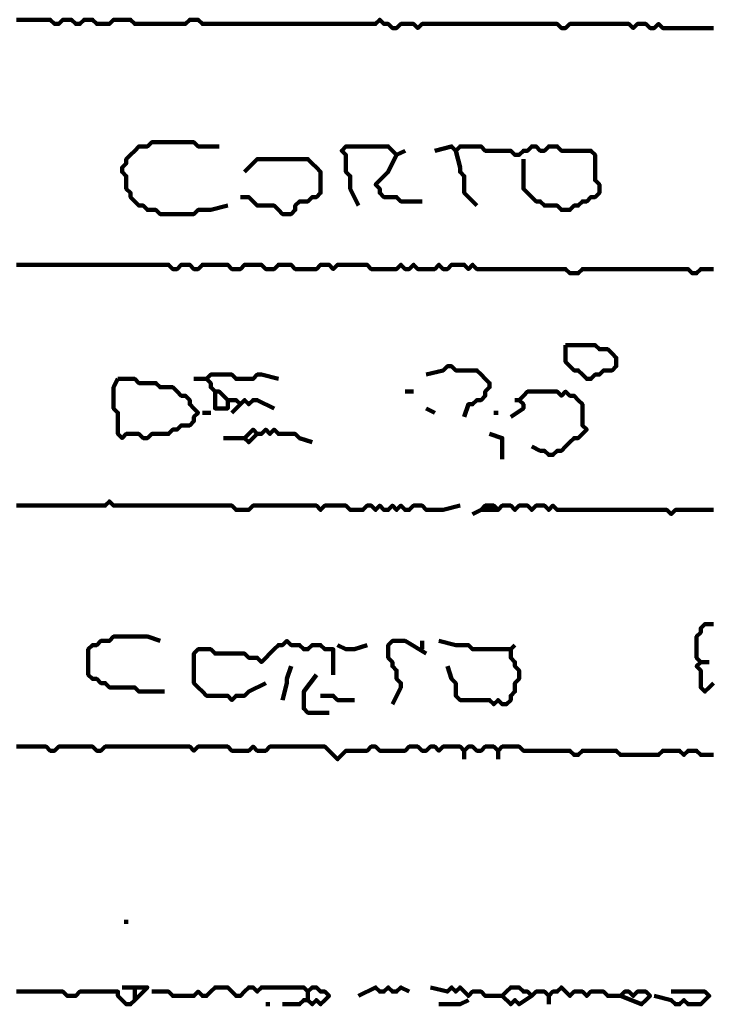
# Model space of a CAD drawing. Header units: metres. Extents: x 1959 to 4131, y 3282 to 4313.
# Tile 139 of 256: x 2379.64 to 2381.15, y 4294.63 to 4296.78. Entities that reach past the tile are written whole.
import ezdxf

# ---------------------------------------------------------------- set-up
doc = ezdxf.new("R2010")
doc.units = ezdxf.units.M
doc.layers.add('P', color=250, linetype='Continuous', lineweight=100)

msp = doc.modelspace()

# ---------------------------------------------------------------- linework, layer by layer
at = {"layer": 'P', "color": 0, "linetype": 'Continuous'}
for points in [[(2379.6323, 4296.7809), (2379.6416, 4296.7809), (2379.6508, 4296.7809), (2379.66, 4296.7809), (2379.6692, 4296.7809), (2379.6785, 4296.7809), (2379.6877, 4296.7809), (2379.6969, 4296.7809), (2379.7062, 4296.7809), (2379.7154, 4296.7717), (2379.7246, 4296.7717), (2379.7339, 4296.7809), (2379.7431, 4296.7809), (2379.7523, 4296.7809), (2379.7616, 4296.7717), (2379.7708, 4296.7717), (2379.78, 4296.7809), (2379.7892, 4296.7809), (2379.7985, 4296.7809), (2379.8077, 4296.7717), (2379.8169, 4296.7717), (2379.8262, 4296.7717), (2379.8354, 4296.7717), (2379.8446, 4296.7809), (2379.8539, 4296.7809), (2379.8631, 4296.7809), (2379.8723, 4296.7809), (2379.8816, 4296.7809), (2379.8908, 4296.7717), (2379.9, 4296.7717), (2379.9092, 4296.7717), (2379.9185, 4296.7717), (2379.9277, 4296.7717), (2379.9369, 4296.7717), (2379.9462, 4296.7717), (2379.9554, 4296.7717), (2379.9646, 4296.7717), (2379.9739, 4296.7717), (2379.9831, 4296.7717), (2379.9923, 4296.7717), (2380.0016, 4296.7717), (2380.0108, 4296.7809), (2380.02, 4296.7809), (2380.0292, 4296.7809), (2380.0385, 4296.7717), (2380.0477, 4296.7717), (2380.0569, 4296.7717), (2380.0662, 4296.7717), (2380.0754, 4296.7717), (2380.0846, 4296.7717), (2380.0939, 4296.7717), (2380.1031, 4296.7717), (2380.1123, 4296.7717), (2380.1216, 4296.7717), (2380.1308, 4296.7717), (2380.14, 4296.7717), (2380.1492, 4296.7717), (2380.1585, 4296.7717), (2380.1677, 4296.7717), (2380.1769, 4296.7717), (2380.1862, 4296.7717), (2380.1954, 4296.7717), (2380.2046, 4296.7717), (2380.2139, 4296.7717), (2380.2231, 4296.7717), (2380.2323, 4296.7717), (2380.2416, 4296.7717), (2380.2508, 4296.7717), (2380.26, 4296.7717), (2380.2692, 4296.7717), (2380.2785, 4296.7717), (2380.2877, 4296.7717), (2380.2969, 4296.7717), (2380.3062, 4296.7717), (2380.3154, 4296.7717), (2380.3246, 4296.7717), (2380.3339, 4296.7717), (2380.3431, 4296.7717), (2380.3523, 4296.7717), (2380.3616, 4296.7717), (2380.3708, 4296.7717), (2380.38, 4296.7717), (2380.3892, 4296.7717), (2380.3985, 4296.7717), (2380.4077, 4296.7717), (2380.4169, 4296.7717), (2380.4262, 4296.7809), (2380.4354, 4296.7717), (2380.4446, 4296.7717), (2380.4539, 4296.7625), (2380.4631, 4296.7625), (2380.4723, 4296.7717), (2380.4816, 4296.7717), (2380.4908, 4296.7717), (2380.5, 4296.7717), (2380.5092, 4296.7625), (2380.5185, 4296.7717), (2380.5277, 4296.7717), (2380.5369, 4296.7717), (2380.5462, 4296.7717), (2380.5554, 4296.7717), (2380.5646, 4296.7717), (2380.5739, 4296.7717), (2380.5831, 4296.7717), (2380.5923, 4296.7717), (2380.6016, 4296.7717), (2380.6108, 4296.7717), (2380.62, 4296.7717), (2380.6292, 4296.7717), (2380.6385, 4296.7717), (2380.6477, 4296.7717), (2380.6569, 4296.7717), (2380.6662, 4296.7717), (2380.6754, 4296.7717), (2380.6846, 4296.7717), (2380.6939, 4296.7717), (2380.7031, 4296.7717), (2380.7123, 4296.7717), (2380.7216, 4296.7717), (2380.7308, 4296.7717), (2380.74, 4296.7717), (2380.7492, 4296.7717), (2380.7585, 4296.7717), (2380.7677, 4296.7717), (2380.7769, 4296.7717), (2380.7862, 4296.7717), (2380.7954, 4296.7717), (2380.8046, 4296.7717), (2380.8139, 4296.7717), (2380.8231, 4296.7625), (2380.8323, 4296.7625), (2380.8416, 4296.7717), (2380.8508, 4296.7717), (2380.86, 4296.7717), (2380.8692, 4296.7717), (2380.8785, 4296.7717), (2380.8877, 4296.7717), (2380.8969, 4296.7717), (2380.9062, 4296.7717), (2380.9154, 4296.7717), (2380.9246, 4296.7717), (2380.9339, 4296.7717), (2380.9431, 4296.7717), (2380.9523, 4296.7717), (2380.9616, 4296.7717), (2380.9708, 4296.7717), (2380.98, 4296.7625), (2380.9892, 4296.7717), (2380.9985, 4296.7717), (2381.0077, 4296.7717), (2381.0169, 4296.7625), (2381.0262, 4296.7625), (2381.0354, 4296.7717), (2381.0446, 4296.7625), (2381.0539, 4296.7625), (2381.0631, 4296.7625), (2381.0723, 4296.7625), (2381.0816, 4296.7625), (2381.0908, 4296.7625), (2381.1, 4296.7625), (2381.1092, 4296.7625), (2381.1185, 4296.7625), (2381.1277, 4296.7625), (2381.1369, 4296.7625), (2381.1462, 4296.7625), (2381.1554, 4296.7625)], [(2380.0939, 4296.3748), (2380.0569, 4296.3656), (2380.0477, 4296.3656), (2380.0385, 4296.3656), (2380.0292, 4296.3656), (2380.02, 4296.3563), (2380.0108, 4296.3563), (2380.0016, 4296.3563), (2379.9923, 4296.3563), (2379.9831, 4296.3563), (2379.9739, 4296.3563), (2379.9646, 4296.3563), (2379.9554, 4296.3563), (2379.9462, 4296.3563), (2379.9369, 4296.3656), (2379.9277, 4296.3656), (2379.9185, 4296.3656), (2379.9092, 4296.3748), (2379.9, 4296.3748), (2379.8908, 4296.384), (2379.8816, 4296.3933), (2379.8816, 4296.4025), (2379.8723, 4296.4117), (2379.8723, 4296.4209), (2379.8723, 4296.4302), (2379.8723, 4296.4394), (2379.8631, 4296.4486), (2379.8631, 4296.4579), (2379.8723, 4296.4671), (2379.8723, 4296.4763), (2379.8816, 4296.4856), (2379.8908, 4296.4948), (2379.9, 4296.504), (2379.9092, 4296.504), (2379.9185, 4296.504), (2379.9277, 4296.5133), (2379.9369, 4296.5133), (2379.9462, 4296.5133), (2379.9554, 4296.5133), (2379.9646, 4296.5133), (2379.9739, 4296.5133), (2379.9831, 4296.5133), (2379.9923, 4296.5133), (2380.0016, 4296.5133), (2380.0108, 4296.5133), (2380.02, 4296.5133), (2380.0292, 4296.504), (2380.0385, 4296.504), (2380.0754, 4296.504)], [(2380.38, 4296.3748), (2380.3616, 4296.4117), (2380.3616, 4296.4209), (2380.3616, 4296.4302), (2380.3616, 4296.4394), (2380.3523, 4296.4486), (2380.3523, 4296.4579), (2380.3523, 4296.4671), (2380.3523, 4296.4763), (2380.3523, 4296.4856), (2380.3431, 4296.4948), (2380.3523, 4296.504), (2380.3616, 4296.504), (2380.3708, 4296.504), (2380.38, 4296.504), (2380.3892, 4296.504), (2380.3985, 4296.504), (2380.4077, 4296.504), (2380.4169, 4296.504), (2380.4262, 4296.504), (2380.4354, 4296.504), (2380.4446, 4296.504), (2380.4539, 4296.4948), (2380.4631, 4296.4856), (2380.4816, 4296.4948)], [(2380.4631, 4296.4856), (2380.4446, 4296.4486), (2380.4354, 4296.4394), (2380.4262, 4296.4302), (2380.4169, 4296.4209), (2380.4262, 4296.4117), (2380.4262, 4296.4025), (2380.4354, 4296.3933), (2380.4446, 4296.3933), (2380.4539, 4296.3933), (2380.4631, 4296.3933), (2380.4723, 4296.384), (2380.5185, 4296.384)], [(2380.5462, 4296.4948), (2380.5831, 4296.504), (2380.5923, 4296.4948), (2380.6016, 4296.504), (2380.6108, 4296.504), (2380.62, 4296.504), (2380.6292, 4296.504), (2380.6385, 4296.504), (2380.6477, 4296.504), (2380.6569, 4296.4948), (2380.6662, 4296.4948), (2380.6754, 4296.4948), (2380.6846, 4296.4948), (2380.6939, 4296.4948), (2380.7031, 4296.4948), (2380.7123, 4296.4948), (2380.7216, 4296.4856), (2380.7308, 4296.4856), (2380.74, 4296.4948), (2380.7492, 4296.4948), (2380.7585, 4296.504), (2380.7677, 4296.504), (2380.7769, 4296.4948), (2380.7862, 4296.4948), (2380.7954, 4296.504), (2380.8046, 4296.504), (2380.8139, 4296.504), (2380.8231, 4296.4948), (2380.8323, 4296.4948), (2380.8416, 4296.4948), (2380.8508, 4296.4948), (2380.86, 4296.4948), (2380.8692, 4296.4948), (2380.8785, 4296.4948), (2380.8877, 4296.4948), (2380.8969, 4296.4856), (2380.8969, 4296.4763), (2380.8969, 4296.4671), (2380.8969, 4296.4579), (2380.8969, 4296.4486), (2380.8969, 4296.4394), (2380.8969, 4296.4302), (2380.9062, 4296.4209), (2380.9062, 4296.4117), (2380.9062, 4296.4025), (2380.8969, 4296.3933), (2380.8877, 4296.3933), (2380.8785, 4296.384), (2380.8692, 4296.384), (2380.86, 4296.3748), (2380.8508, 4296.3748), (2380.8416, 4296.3656), (2380.8323, 4296.3656), (2380.8231, 4296.3656), (2380.8139, 4296.3748), (2380.8046, 4296.3748), (2380.7954, 4296.3748), (2380.7862, 4296.3748), (2380.7769, 4296.384), (2380.7677, 4296.384), (2380.7585, 4296.3933), (2380.7492, 4296.4025), (2380.74, 4296.4117), (2380.74, 4296.4209), (2380.74, 4296.4302), (2380.74, 4296.4394), (2380.74, 4296.4486), (2380.74, 4296.4579), (2380.74, 4296.4763)], [(2380.5923, 4296.4948), (2380.6016, 4296.4579), (2380.6016, 4296.4486), (2380.6108, 4296.4394), (2380.6108, 4296.4302), (2380.6108, 4296.4209), (2380.6108, 4296.4117), (2380.6108, 4296.4025), (2380.6385, 4296.3748)], [(2380.1308, 4296.4486), (2380.1585, 4296.4763), (2380.1677, 4296.4763), (2380.1769, 4296.4763), (2380.1862, 4296.4763), (2380.1954, 4296.4763), (2380.2046, 4296.4763), (2380.2139, 4296.4763), (2380.2231, 4296.4763), (2380.2323, 4296.4763), (2380.2416, 4296.4763), (2380.2508, 4296.4763), (2380.26, 4296.4763), (2380.2692, 4296.4763), (2380.2785, 4296.4671), (2380.2877, 4296.4579), (2380.2969, 4296.4486), (2380.2969, 4296.4394), (2380.2969, 4296.4302), (2380.2969, 4296.4209), (2380.2969, 4296.4117), (2380.2969, 4296.4025), (2380.2877, 4296.3933), (2380.2785, 4296.3933), (2380.2692, 4296.384), (2380.26, 4296.384), (2380.2508, 4296.384), (2380.2416, 4296.3748), (2380.2416, 4296.3656), (2380.2323, 4296.3563), (2380.2231, 4296.3563), (2380.2139, 4296.3563), (2380.2046, 4296.3656), (2380.1954, 4296.3748), (2380.1862, 4296.3748), (2380.1769, 4296.3748), (2380.1677, 4296.3748), (2380.1585, 4296.3748), (2380.1492, 4296.384), (2380.14, 4296.3933), (2380.1216, 4296.3933)], [(2379.6323, 4296.2456), (2379.6416, 4296.2456), (2379.6508, 4296.2456), (2379.66, 4296.2456), (2379.6692, 4296.2456), (2379.6785, 4296.2456), (2379.6877, 4296.2456), (2379.6969, 4296.2456), (2379.7062, 4296.2456), (2379.7154, 4296.2456), (2379.7246, 4296.2456), (2379.7339, 4296.2456), (2379.7431, 4296.2456), (2379.7523, 4296.2456), (2379.7616, 4296.2456), (2379.7708, 4296.2456), (2379.78, 4296.2456), (2379.7892, 4296.2456), (2379.7985, 4296.2456), (2379.8077, 4296.2456), (2379.8169, 4296.2456), (2379.8262, 4296.2456), (2379.8354, 4296.2456), (2379.8446, 4296.2456), (2379.8539, 4296.2456), (2379.8631, 4296.2456), (2379.8723, 4296.2456), (2379.8816, 4296.2456), (2379.8908, 4296.2456), (2379.9, 4296.2456), (2379.9092, 4296.2456), (2379.9185, 4296.2456), (2379.9277, 4296.2456), (2379.9369, 4296.2456), (2379.9462, 4296.2456), (2379.9554, 4296.2456), (2379.9646, 4296.2456), (2379.9739, 4296.2363), (2379.9831, 4296.2363), (2379.9923, 4296.2456), (2380.0016, 4296.2456), (2380.0108, 4296.2456), (2380.02, 4296.2363), (2380.0292, 4296.2363), (2380.0385, 4296.2456), (2380.0477, 4296.2456), (2380.0569, 4296.2456), (2380.0662, 4296.2456), (2380.0754, 4296.2456), (2380.0846, 4296.2456), (2380.0939, 4296.2456), (2380.1031, 4296.2363), (2380.1123, 4296.2363), (2380.1216, 4296.2363), (2380.1308, 4296.2456), (2380.14, 4296.2456), (2380.1492, 4296.2456), (2380.1585, 4296.2456), (2380.1677, 4296.2456), (2380.1769, 4296.2363), (2380.1862, 4296.2363), (2380.1954, 4296.2363), (2380.2046, 4296.2456), (2380.2139, 4296.2456), (2380.2231, 4296.2456), (2380.2323, 4296.2456), (2380.2416, 4296.2363), (2380.2508, 4296.2363), (2380.26, 4296.2363), (2380.2692, 4296.2363), (2380.2785, 4296.2363), (2380.2877, 4296.2363), (2380.2969, 4296.2456), (2380.3062, 4296.2456), (2380.3154, 4296.2456), (2380.3246, 4296.2363), (2380.3339, 4296.2456), (2380.3431, 4296.2456), (2380.3523, 4296.2456), (2380.3616, 4296.2456), (2380.3708, 4296.2456), (2380.38, 4296.2456), (2380.3892, 4296.2456), (2380.3985, 4296.2456), (2380.4077, 4296.2363), (2380.4169, 4296.2363), (2380.4262, 4296.2363), (2380.4354, 4296.2363), (2380.4446, 4296.2363), (2380.4539, 4296.2363), (2380.4631, 4296.2363), (2380.4723, 4296.2456), (2380.4816, 4296.2363), (2380.4908, 4296.2363), (2380.5, 4296.2456), (2380.5092, 4296.2363), (2380.5185, 4296.2363), (2380.5277, 4296.2363), (2380.5369, 4296.2363), (2380.5462, 4296.2363), (2380.5554, 4296.2456), (2380.5646, 4296.2363), (2380.5739, 4296.2363), (2380.5831, 4296.2456), (2380.5923, 4296.2456), (2380.6016, 4296.2456), (2380.6108, 4296.2456), (2380.62, 4296.2363), (2380.6292, 4296.2456), (2380.6385, 4296.2363), (2380.6477, 4296.2363), (2380.6569, 4296.2363), (2380.6662, 4296.2363), (2380.6754, 4296.2363), (2380.6846, 4296.2363), (2380.6939, 4296.2363), (2380.7031, 4296.2363), (2380.7123, 4296.2363), (2380.7216, 4296.2363), (2380.7308, 4296.2363), (2380.74, 4296.2363), (2380.7492, 4296.2363), (2380.7585, 4296.2363), (2380.7677, 4296.2363), (2380.7769, 4296.2363), (2380.7862, 4296.2363), (2380.7954, 4296.2363), (2380.8046, 4296.2363), (2380.8139, 4296.2363), (2380.8231, 4296.2363), (2380.8323, 4296.2363), (2380.8416, 4296.2271), (2380.8508, 4296.2271), (2380.86, 4296.2271), (2380.8692, 4296.2363), (2380.8785, 4296.2363), (2380.8877, 4296.2363), (2380.8969, 4296.2363), (2380.9062, 4296.2363), (2380.9154, 4296.2363), (2380.9246, 4296.2363), (2380.9339, 4296.2363), (2380.9431, 4296.2363), (2380.9523, 4296.2363), (2380.9616, 4296.2363), (2380.9708, 4296.2363), (2380.98, 4296.2363), (2380.9892, 4296.2363), (2380.9985, 4296.2363), (2381.0077, 4296.2363), (2381.0169, 4296.2363), (2381.0262, 4296.2363), (2381.0354, 4296.2363), (2381.0446, 4296.2363), (2381.0539, 4296.2363), (2381.0631, 4296.2363), (2381.0723, 4296.2363), (2381.0816, 4296.2363), (2381.0908, 4296.2363), (2381.1, 4296.2363), (2381.1092, 4296.2271), (2381.1185, 4296.2271), (2381.1277, 4296.2363), (2381.1369, 4296.2363), (2381.1462, 4296.2363), (2381.1554, 4296.2363)], [(2380.8323, 4296.0702), (2380.8416, 4296.0702), (2380.8508, 4296.0702), (2380.86, 4296.0702), (2380.8692, 4296.0702), (2380.8785, 4296.0702), (2380.8877, 4296.0702), (2380.8969, 4296.0702), (2380.9062, 4296.0609), (2380.9154, 4296.0609), (2380.9246, 4296.0609), (2380.9339, 4296.0517), (2380.9431, 4296.0425), (2380.9431, 4296.0333), (2380.9431, 4296.024), (2380.9339, 4296.0148), (2380.9246, 4296.0148), (2380.9154, 4296.0148), (2380.9062, 4296.0056), (2380.8969, 4296.0056), (2380.8877, 4295.9963), (2380.8785, 4295.9963), (2380.8692, 4296.0056), (2380.86, 4296.0148), (2380.8508, 4296.0148), (2380.8416, 4296.024), (2380.8323, 4296.0333), (2380.8323, 4296.0425), (2380.8323, 4296.0517), (2380.8323, 4296.0702)], [(2380.5277, 4296.0056), (2380.5646, 4296.0148), (2380.5739, 4296.024), (2380.5831, 4296.024), (2380.5923, 4296.0148), (2380.6016, 4296.0148), (2380.6108, 4296.0148), (2380.62, 4296.0148), (2380.6292, 4296.0148), (2380.6385, 4296.0148), (2380.6477, 4296.0056), (2380.6569, 4295.9963), (2380.6662, 4295.9871), (2380.6662, 4295.9779), (2380.6569, 4295.9686), (2380.6569, 4295.9594), (2380.6477, 4295.9502), (2380.6385, 4295.9502), (2380.6292, 4295.9409), (2380.62, 4295.9409), (2380.6108, 4295.9133)], [(2379.8539, 4295.9963), (2379.8631, 4295.9963), (2379.8723, 4295.9963), (2379.8816, 4295.9963), (2379.8908, 4295.9963), (2379.9, 4295.9871), (2379.9092, 4295.9871), (2379.9185, 4295.9871), (2379.9277, 4295.9871), (2379.9369, 4295.9871), (2379.9462, 4295.9779), (2379.9554, 4295.9779), (2379.9646, 4295.9779), (2379.9739, 4295.9779), (2379.9831, 4295.9686), (2379.9923, 4295.9594), (2380.0016, 4295.9594), (2380.0108, 4295.9502), (2380.0108, 4295.9409), (2380.02, 4295.9317), (2380.0292, 4295.9225), (2380.02, 4295.9133), (2380.02, 4295.904), (2380.0108, 4295.8948), (2380.0016, 4295.8948), (2379.9923, 4295.8948), (2379.9831, 4295.8856), (2379.9739, 4295.8856), (2379.9646, 4295.8763), (2379.9554, 4295.8763), (2379.9462, 4295.8763), (2379.9369, 4295.8763), (2379.9277, 4295.8763), (2379.9185, 4295.8671), (2379.9092, 4295.8671), (2379.9, 4295.8763), (2379.8908, 4295.8763), (2379.8816, 4295.8763), (2379.8723, 4295.8763), (2379.8631, 4295.8671), (2379.8539, 4295.8763), (2379.8539, 4295.8856), (2379.8539, 4295.8948), (2379.8539, 4295.904), (2379.8539, 4295.9133), (2379.8539, 4295.9225), (2379.8446, 4295.9317), (2379.8446, 4295.9409), (2379.8446, 4295.9502), (2379.8446, 4295.9594), (2379.8446, 4295.9686), (2379.8446, 4295.9779), (2379.8539, 4295.9963)], [(2380.02, 4295.9963), (2380.0477, 4295.9963)], [(2380.1954, 4295.9317), (2380.1585, 4295.9502), (2380.1492, 4295.9502), (2380.14, 4295.9409), (2380.1308, 4295.9502), (2380.1216, 4295.9409), (2380.1123, 4295.9502), (2380.1031, 4295.9502), (2380.0939, 4295.9502), (2380.0846, 4295.9594), (2380.0754, 4295.9686), (2380.0662, 4295.9686), (2380.0569, 4295.9779), (2380.0569, 4295.9871), (2380.0477, 4295.9963), (2380.0569, 4296.0056), (2380.0662, 4296.0056), (2380.0754, 4296.0056), (2380.0846, 4296.0056), (2380.0939, 4296.0056), (2380.1031, 4296.0056), (2380.1123, 4295.9963), (2380.1216, 4295.9963), (2380.1308, 4295.9963), (2380.14, 4295.9963), (2380.1492, 4295.9963), (2380.1585, 4296.0056), (2380.1677, 4296.0056), (2380.2046, 4295.9963)], [(2380.0662, 4295.9686), (2380.0662, 4295.9409), (2380.0662, 4295.9317), (2380.0754, 4295.9317), (2380.0846, 4295.9317), (2380.0939, 4295.9317), (2380.0939, 4295.9502)], [(2380.4816, 4295.9686), (2380.5, 4295.9686)], [(2380.7123, 4295.9133), (2380.74, 4295.9317), (2380.74, 4295.9409), (2380.7308, 4295.9502), (2380.74, 4295.9594), (2380.7492, 4295.9686), (2380.7585, 4295.9686), (2380.7677, 4295.9686), (2380.7769, 4295.9686), (2380.7862, 4295.9686), (2380.7954, 4295.9686), (2380.8046, 4295.9686), (2380.8139, 4295.9686), (2380.8231, 4295.9594), (2380.8323, 4295.9686), (2380.8416, 4295.9594), (2380.8508, 4295.9594), (2380.86, 4295.9502), (2380.8692, 4295.9409), (2380.8692, 4295.9317), (2380.8692, 4295.9225), (2380.8692, 4295.9133), (2380.8692, 4295.904), (2380.8692, 4295.8948), (2380.8785, 4295.8856), (2380.8692, 4295.8763), (2380.86, 4295.8671), (2380.8508, 4295.8671), (2380.8416, 4295.8579), (2380.8323, 4295.8486), (2380.8231, 4295.8394), (2380.8139, 4295.8394), (2380.8046, 4295.8302), (2380.7954, 4295.8302), (2380.7862, 4295.8394), (2380.7769, 4295.8394), (2380.7585, 4295.8486)], [(2380.7216, 4295.9502), (2380.7308, 4295.9502)], [(2380.1216, 4295.9409), (2380.1031, 4295.9225)], [(2380.5277, 4295.9317), (2380.5462, 4295.9225)], [(2380.0385, 4295.9225), (2380.0569, 4295.9225)], [(2380.6754, 4295.9225), (2380.6846, 4295.9225)], [(2380.1585, 4295.8763), (2380.14, 4295.8579), (2380.1308, 4295.8671), (2380.14, 4295.8763), (2380.1492, 4295.8856), (2380.1585, 4295.8763), (2380.1677, 4295.8763), (2380.1769, 4295.8856), (2380.1862, 4295.8763), (2380.1954, 4295.8856), (2380.2046, 4295.8763), (2380.2139, 4295.8763), (2380.2231, 4295.8763), (2380.2323, 4295.8763), (2380.2416, 4295.8763), (2380.2508, 4295.8671), (2380.2785, 4295.8579)], [(2380.0846, 4295.8671), (2380.1308, 4295.8671)], [(2380.6662, 4295.8763), (2380.6939, 4295.8671), (2380.6939, 4295.8579), (2380.6939, 4295.8209)], [(2380.6016, 4295.7194), (2380.5646, 4295.7102), (2380.5554, 4295.7102), (2380.5462, 4295.7102), (2380.5369, 4295.7102), (2380.5277, 4295.7102), (2380.5185, 4295.7194), (2380.5092, 4295.7194), (2380.5, 4295.7194), (2380.4908, 4295.7102), (2380.4816, 4295.7102), (2380.4723, 4295.7194), (2380.4631, 4295.7102), (2380.4539, 4295.7194), (2380.4446, 4295.7102), (2380.4354, 4295.7102), (2380.4262, 4295.7194), (2380.4169, 4295.7102), (2380.4077, 4295.7194), (2380.3985, 4295.7194), (2380.3892, 4295.7102), (2380.38, 4295.7102), (2380.3708, 4295.7102), (2380.3616, 4295.7102), (2380.3523, 4295.7194), (2380.3431, 4295.7194), (2380.3339, 4295.7194), (2380.3246, 4295.7194), (2380.3154, 4295.7194), (2380.3062, 4295.7194), (2380.2969, 4295.7102), (2380.2877, 4295.7194), (2380.2785, 4295.7194), (2380.2692, 4295.7194), (2380.26, 4295.7194), (2380.2508, 4295.7194), (2380.2416, 4295.7194), (2380.2323, 4295.7194), (2380.2231, 4295.7194), (2380.2139, 4295.7194), (2380.2046, 4295.7194), (2380.1954, 4295.7194), (2380.1862, 4295.7194), (2380.1769, 4295.7194), (2380.1677, 4295.7194), (2380.1585, 4295.7194), (2380.1492, 4295.7194), (2380.14, 4295.7102), (2380.1308, 4295.7102), (2380.1216, 4295.7102), (2380.1123, 4295.7102), (2380.1031, 4295.7194), (2380.0939, 4295.7194), (2380.0846, 4295.7194), (2380.0754, 4295.7194), (2380.0662, 4295.7194), (2380.0569, 4295.7194), (2380.0477, 4295.7194), (2380.0385, 4295.7194), (2380.0292, 4295.7194), (2380.02, 4295.7194), (2380.0108, 4295.7194), (2380.0016, 4295.7194), (2379.9923, 4295.7194), (2379.9831, 4295.7194), (2379.9739, 4295.7194), (2379.9646, 4295.7194), (2379.9554, 4295.7194), (2379.9462, 4295.7194), (2379.9369, 4295.7194), (2379.9277, 4295.7194), (2379.9185, 4295.7194), (2379.9092, 4295.7194), (2379.9, 4295.7194), (2379.8908, 4295.7194), (2379.8816, 4295.7194), (2379.8723, 4295.7194), (2379.8631, 4295.7194), (2379.8539, 4295.7194), (2379.8446, 4295.7194), (2379.8354, 4295.7286), (2379.8262, 4295.7194), (2379.8169, 4295.7194), (2379.8077, 4295.7194), (2379.7985, 4295.7194), (2379.7892, 4295.7194), (2379.78, 4295.7194), (2379.7708, 4295.7194), (2379.7616, 4295.7194), (2379.7523, 4295.7194), (2379.7431, 4295.7194), (2379.7339, 4295.7194), (2379.7246, 4295.7194), (2379.7154, 4295.7194), (2379.7062, 4295.7194), (2379.6969, 4295.7194), (2379.6877, 4295.7194), (2379.6785, 4295.7194), (2379.6692, 4295.7194), (2379.66, 4295.7194), (2379.6508, 4295.7194), (2379.6416, 4295.7194), (2379.6323, 4295.7194)], [(2380.6292, 4295.7009), (2380.6477, 4295.7102)], [(2380.6846, 4295.7102), (2380.6477, 4295.7102), (2380.6569, 4295.7194), (2380.6662, 4295.7194), (2380.6754, 4295.7194), (2380.6846, 4295.7102), (2380.6939, 4295.7194), (2380.7031, 4295.7194), (2380.7123, 4295.7194), (2380.7216, 4295.7102), (2380.7308, 4295.7194), (2380.74, 4295.7194), (2380.7492, 4295.7194), (2380.7585, 4295.7102), (2380.7677, 4295.7194), (2380.7769, 4295.7194), (2380.7862, 4295.7194), (2380.7954, 4295.7102), (2380.8046, 4295.7194), (2380.8139, 4295.7102), (2380.8231, 4295.7102), (2380.8323, 4295.7102), (2380.8416, 4295.7102), (2380.8508, 4295.7102), (2380.86, 4295.7102), (2380.8692, 4295.7102), (2380.8785, 4295.7102), (2380.8877, 4295.7102), (2380.8969, 4295.7102), (2380.9062, 4295.7102), (2380.9154, 4295.7102), (2380.9246, 4295.7102), (2380.9339, 4295.7102), (2380.9431, 4295.7102), (2380.9523, 4295.7102), (2380.9616, 4295.7102), (2380.9708, 4295.7102), (2380.98, 4295.7102), (2380.9892, 4295.7102), (2380.9985, 4295.7102), (2381.0077, 4295.7102), (2381.0169, 4295.7102), (2381.0262, 4295.7102), (2381.0354, 4295.7102), (2381.0446, 4295.7102), (2381.0539, 4295.7102), (2381.0631, 4295.7009), (2381.0723, 4295.7102), (2381.0816, 4295.7102), (2381.0908, 4295.7102), (2381.1, 4295.7102), (2381.1092, 4295.7102), (2381.1185, 4295.7102), (2381.1277, 4295.7102), (2381.1369, 4295.7102), (2381.1462, 4295.7102), (2381.1554, 4295.7102)], [(2381.1554, 4295.3317), (2381.1462, 4295.3225), (2381.1369, 4295.3133), (2381.1277, 4295.3225), (2381.1277, 4295.3317), (2381.1277, 4295.3409), (2381.1277, 4295.3502), (2381.1277, 4295.3594), (2381.1185, 4295.3686), (2381.1277, 4295.3779), (2381.1185, 4295.3871), (2381.1185, 4295.3963), (2381.1185, 4295.4056), (2381.1185, 4295.4148), (2381.1185, 4295.424), (2381.1185, 4295.4333), (2381.1277, 4295.4425), (2381.1277, 4295.4517), (2381.1369, 4295.4609), (2381.1462, 4295.4609), (2381.1554, 4295.4609)], [(2379.9554, 4295.3133), (2379.9185, 4295.3133), (2379.9092, 4295.3133), (2379.9, 4295.3133), (2379.8908, 4295.3225), (2379.8816, 4295.3225), (2379.8723, 4295.3225), (2379.8631, 4295.3225), (2379.8539, 4295.3225), (2379.8446, 4295.3225), (2379.8354, 4295.3225), (2379.8262, 4295.3317), (2379.8169, 4295.3317), (2379.8077, 4295.3409), (2379.7985, 4295.3409), (2379.7892, 4295.3502), (2379.7892, 4295.3594), (2379.7892, 4295.3686), (2379.7892, 4295.3779), (2379.7892, 4295.3871), (2379.7892, 4295.3963), (2379.7892, 4295.4056), (2379.7985, 4295.4148), (2379.8077, 4295.4148), (2379.8169, 4295.424), (2379.8262, 4295.424), (2379.8354, 4295.424), (2379.8446, 4295.4333), (2379.8539, 4295.4333), (2379.8631, 4295.4333), (2379.8723, 4295.4333), (2379.8816, 4295.4333), (2379.8908, 4295.4333), (2379.9, 4295.4333), (2379.9092, 4295.4333), (2379.9185, 4295.4333), (2379.9462, 4295.424)], [(2380.1769, 4295.3317), (2380.14, 4295.3133), (2380.1308, 4295.304), (2380.1216, 4295.304), (2380.1123, 4295.304), (2380.1031, 4295.2948), (2380.0939, 4295.304), (2380.0846, 4295.304), (2380.0754, 4295.304), (2380.0662, 4295.304), (2380.0569, 4295.304), (2380.0477, 4295.304), (2380.0385, 4295.3133), (2380.0292, 4295.3225), (2380.02, 4295.3317), (2380.02, 4295.3409), (2380.02, 4295.3502), (2380.02, 4295.3594), (2380.02, 4295.3686), (2380.02, 4295.3779), (2380.02, 4295.3871), (2380.02, 4295.3963), (2380.0292, 4295.4056), (2380.0385, 4295.4056), (2380.0477, 4295.4056), (2380.0569, 4295.4056), (2380.0662, 4295.3963), (2380.0754, 4295.3963), (2380.0846, 4295.3963), (2380.0939, 4295.3963), (2380.1031, 4295.3963), (2380.1123, 4295.3963), (2380.1216, 4295.3963), (2380.1308, 4295.3963), (2380.14, 4295.3871), (2380.1492, 4295.3871), (2380.1585, 4295.3871), (2380.1677, 4295.3779), (2380.1769, 4295.3871), (2380.1862, 4295.3963), (2380.1954, 4295.4056), (2380.2046, 4295.4148), (2380.2139, 4295.4148), (2380.2231, 4295.424), (2380.2323, 4295.4148), (2380.2416, 4295.4148), (2380.2508, 4295.4148), (2380.26, 4295.4056), (2380.2692, 4295.4056), (2380.2785, 4295.4148), (2380.2877, 4295.4148), (2380.2969, 4295.4148), (2380.3062, 4295.4056), (2380.3154, 4295.4056), (2380.3246, 4295.4056), (2380.3246, 4295.3963), (2380.3246, 4295.3502)], [(2380.3339, 4295.4148), (2380.3523, 4295.4056), (2380.3616, 4295.4056), (2380.3708, 4295.4056), (2380.3985, 4295.4148)], [(2380.4539, 4295.2856), (2380.4723, 4295.3225), (2380.4723, 4295.3317), (2380.4631, 4295.3409), (2380.4631, 4295.3502), (2380.4631, 4295.3594), (2380.4539, 4295.3686), (2380.4539, 4295.3779), (2380.4446, 4295.3871), (2380.4446, 4295.3963), (2380.4446, 4295.4056), (2380.4446, 4295.4148), (2380.4539, 4295.424), (2380.4631, 4295.424), (2380.4723, 4295.424), (2380.4816, 4295.424), (2380.5277, 4295.3963)], [(2380.5185, 4295.424), (2380.5185, 4295.4056)], [(2380.5554, 4295.424), (2380.5923, 4295.4148), (2380.6016, 4295.4148), (2380.6108, 4295.4148), (2380.62, 4295.4148), (2380.6292, 4295.4056), (2380.6385, 4295.4056), (2380.6477, 4295.4056), (2380.6569, 4295.4056), (2380.6662, 4295.4056), (2380.6754, 4295.4056), (2380.6846, 4295.4056), (2380.6939, 4295.4056), (2380.7031, 4295.4056), (2380.7123, 4295.4056), (2380.7123, 4295.3963), (2380.7123, 4295.3871), (2380.7216, 4295.3779), (2380.7216, 4295.3686), (2380.7308, 4295.3594), (2380.7308, 4295.3502), (2380.7308, 4295.3409), (2380.7216, 4295.3317), (2380.7216, 4295.3225), (2380.7216, 4295.3133), (2380.7123, 4295.304), (2380.7123, 4295.2948), (2380.7031, 4295.2856), (2380.6939, 4295.2856), (2380.6846, 4295.2948), (2380.6754, 4295.2856), (2380.6662, 4295.2948), (2380.6569, 4295.2948), (2380.6477, 4295.2948), (2380.6385, 4295.2948), (2380.6292, 4295.2948), (2380.62, 4295.2948), (2380.6108, 4295.2948), (2380.6016, 4295.2948), (2380.5923, 4295.304), (2380.5923, 4295.3133), (2380.5923, 4295.3225), (2380.5923, 4295.3317), (2380.5831, 4295.3409), (2380.5739, 4295.3686)], [(2380.7216, 4295.4148), (2380.7123, 4295.4056)], [(2380.2323, 4295.3686), (2380.2231, 4295.3409), (2380.2231, 4295.3317), (2380.2139, 4295.2948)], [(2381.1277, 4295.3779), (2381.1462, 4295.3779)], [(2380.2877, 4295.3502), (2380.26, 4295.3133), (2380.26, 4295.304), (2380.26, 4295.2948), (2380.26, 4295.2856), (2380.26, 4295.2763), (2380.2692, 4295.2671), (2380.2785, 4295.2671), (2380.3154, 4295.2671)], [(2380.2969, 4295.304), (2380.3246, 4295.304), (2380.3339, 4295.2948), (2380.3708, 4295.2948)], [(2379.6323, 4295.1933), (2379.6416, 4295.1933), (2379.6508, 4295.1933), (2379.66, 4295.1933), (2379.6692, 4295.1933), (2379.6785, 4295.1933), (2379.6877, 4295.1933), (2379.6969, 4295.1933), (2379.7062, 4295.184), (2379.7154, 4295.184), (2379.7246, 4295.1933), (2379.7339, 4295.1933), (2379.7431, 4295.1933), (2379.7523, 4295.1933), (2379.7616, 4295.1933), (2379.7708, 4295.1933), (2379.78, 4295.1933), (2379.7892, 4295.1933), (2379.7985, 4295.1933), (2379.8077, 4295.184), (2379.8169, 4295.184), (2379.8262, 4295.1933), (2379.8354, 4295.1933), (2379.8446, 4295.1933), (2379.8539, 4295.1933), (2379.8631, 4295.1933), (2379.8723, 4295.1933), (2379.8816, 4295.1933), (2379.8908, 4295.1933), (2379.9, 4295.1933), (2379.9092, 4295.1933), (2379.9185, 4295.1933), (2379.9277, 4295.1933), (2379.9369, 4295.1933), (2379.9462, 4295.1933), (2379.9554, 4295.1933), (2379.9646, 4295.1933), (2379.9739, 4295.1933), (2379.9831, 4295.1933), (2379.9923, 4295.1933), (2380.0016, 4295.1933), (2380.0108, 4295.1933), (2380.02, 4295.184), (2380.0292, 4295.1933), (2380.0385, 4295.1933), (2380.0477, 4295.1933), (2380.0569, 4295.1933), (2380.0662, 4295.1933), (2380.0754, 4295.1933), (2380.0846, 4295.1933), (2380.0939, 4295.1933), (2380.1031, 4295.184), (2380.1123, 4295.184), (2380.1216, 4295.184), (2380.1308, 4295.184), (2380.14, 4295.184), (2380.1492, 4295.1933), (2380.1585, 4295.184), (2380.1677, 4295.184), (2380.1769, 4295.184), (2380.1862, 4295.1933), (2380.1954, 4295.1933), (2380.2046, 4295.1933), (2380.2139, 4295.1933), (2380.2231, 4295.1933), (2380.2323, 4295.1933), (2380.2416, 4295.1933), (2380.2508, 4295.1933), (2380.26, 4295.1933), (2380.2692, 4295.1933), (2380.2785, 4295.1933), (2380.2877, 4295.1933), (2380.2969, 4295.1933), (2380.3062, 4295.1933), (2380.3154, 4295.184), (2380.3246, 4295.1748), (2380.3339, 4295.1656), (2380.3431, 4295.1748), (2380.3523, 4295.184), (2380.3616, 4295.184), (2380.3708, 4295.184), (2380.38, 4295.184), (2380.3892, 4295.184), (2380.3985, 4295.184), (2380.4077, 4295.1933), (2380.4169, 4295.1933), (2380.4262, 4295.184), (2380.4354, 4295.184), (2380.4446, 4295.184), (2380.4539, 4295.184), (2380.4631, 4295.184), (2380.4723, 4295.184), (2380.4816, 4295.184), (2380.4908, 4295.1933), (2380.5, 4295.1933), (2380.5092, 4295.1933), (2380.5185, 4295.184), (2380.5277, 4295.184), (2380.5369, 4295.1933), (2380.5462, 4295.1933), (2380.5554, 4295.184), (2380.5646, 4295.1933), (2380.5739, 4295.1933), (2380.5831, 4295.1933), (2380.5923, 4295.1933), (2380.6016, 4295.1933), (2380.6108, 4295.184), (2380.62, 4295.1933), (2380.6292, 4295.1933), (2380.6385, 4295.184), (2380.6477, 4295.184), (2380.6569, 4295.1933), (2380.6662, 4295.1933), (2380.6754, 4295.1933), (2380.6846, 4295.184), (2380.6939, 4295.1933), (2380.7031, 4295.1933), (2380.7123, 4295.1933), (2380.7216, 4295.1933), (2380.7308, 4295.1933), (2380.74, 4295.184), (2380.7492, 4295.184), (2380.7585, 4295.184), (2380.7677, 4295.184), (2380.7769, 4295.184), (2380.7862, 4295.184), (2380.7954, 4295.184), (2380.8046, 4295.184), (2380.8139, 4295.184), (2380.8231, 4295.184), (2380.8323, 4295.184), (2380.8416, 4295.184), (2380.8508, 4295.1748), (2380.86, 4295.1748), (2380.8692, 4295.184), (2380.8785, 4295.184), (2380.8877, 4295.184), (2380.8969, 4295.184), (2380.9062, 4295.184), (2380.9154, 4295.184), (2380.9246, 4295.184), (2380.9339, 4295.184), (2380.9431, 4295.184), (2380.9523, 4295.1748), (2380.9616, 4295.1748), (2380.9708, 4295.1748), (2380.98, 4295.1748), (2380.9892, 4295.1748), (2380.9985, 4295.1748), (2381.0077, 4295.1748), (2381.0169, 4295.1748), (2381.0262, 4295.1748), (2381.0354, 4295.1748), (2381.0446, 4295.184), (2381.0539, 4295.184), (2381.0631, 4295.184), (2381.0723, 4295.184), (2381.0816, 4295.184), (2381.0908, 4295.1748), (2381.1, 4295.184), (2381.1092, 4295.184), (2381.1185, 4295.184), (2381.1277, 4295.1748), (2381.1369, 4295.1748), (2381.1462, 4295.1748), (2381.1554, 4295.1748)], [(2380.6108, 4295.184), (2380.6108, 4295.1656)], [(2380.6846, 4295.184), (2380.6846, 4295.1656)], [(2379.8723, 4294.8148), (2379.8723, 4294.8056)], [(2379.6323, 4294.6579), (2379.6416, 4294.6579), (2379.6508, 4294.6579), (2379.66, 4294.6579), (2379.6692, 4294.6579), (2379.6785, 4294.6579), (2379.6877, 4294.6579), (2379.6969, 4294.6579), (2379.7062, 4294.6579), (2379.7154, 4294.6579), (2379.7246, 4294.6579), (2379.7339, 4294.6579), (2379.7431, 4294.6486), (2379.7523, 4294.6486), (2379.7616, 4294.6486), (2379.7708, 4294.6579), (2379.78, 4294.6579), (2379.7892, 4294.6579), (2379.7985, 4294.6579), (2379.8077, 4294.6579), (2379.8169, 4294.6579), (2379.8262, 4294.6579), (2379.8354, 4294.6579), (2379.8446, 4294.6579), (2379.8539, 4294.6579), (2379.8539, 4294.6486), (2379.8631, 4294.6394), (2379.8723, 4294.6302), (2379.8816, 4294.6302), (2379.8908, 4294.6394), (2379.8908, 4294.6486), (2379.8908, 4294.6579), (2379.8908, 4294.6671), (2379.9, 4294.6671), (2379.9092, 4294.6671), (2379.9185, 4294.6671), (2379.8908, 4294.6394)], [(2379.8631, 4294.6671), (2379.8908, 4294.6671)], [(2379.9277, 4294.6579), (2379.9646, 4294.6579), (2379.9739, 4294.6486), (2379.9831, 4294.6486), (2379.9923, 4294.6486), (2380.0016, 4294.6486), (2380.0108, 4294.6486), (2380.02, 4294.6486), (2380.0292, 4294.6579), (2380.0385, 4294.6486), (2380.0477, 4294.6486), (2380.0569, 4294.6579), (2380.0662, 4294.6671), (2380.0754, 4294.6671), (2380.0846, 4294.6671), (2380.0939, 4294.6671), (2380.1031, 4294.6579), (2380.1123, 4294.6486), (2380.1216, 4294.6486), (2380.1308, 4294.6579), (2380.14, 4294.6671), (2380.1492, 4294.6671), (2380.1585, 4294.6579), (2380.1677, 4294.6671), (2380.1769, 4294.6671), (2380.1862, 4294.6671), (2380.1954, 4294.6671), (2380.2046, 4294.6671), (2380.2139, 4294.6671), (2380.2231, 4294.6671), (2380.2323, 4294.6671), (2380.2416, 4294.6671), (2380.2508, 4294.6671), (2380.26, 4294.6671), (2380.2692, 4294.6579), (2380.2785, 4294.6671), (2380.2877, 4294.6671), (2380.2969, 4294.6579), (2380.3062, 4294.6579), (2380.3154, 4294.6486), (2380.3062, 4294.6394), (2380.2969, 4294.6302), (2380.2877, 4294.6394), (2380.2785, 4294.6302), (2380.2692, 4294.6394), (2380.26, 4294.6394), (2380.2508, 4294.6302), (2380.2416, 4294.6302), (2380.2139, 4294.6302)], [(2380.2692, 4294.6579), (2380.2692, 4294.6394)], [(2380.38, 4294.6486), (2380.4169, 4294.6671), (2380.4262, 4294.6579), (2380.4354, 4294.6579), (2380.4446, 4294.6671), (2380.4539, 4294.6579), (2380.4631, 4294.6579), (2380.4723, 4294.6671), (2380.4908, 4294.6579)], [(2380.5369, 4294.6671), (2380.5739, 4294.6579), (2380.5831, 4294.6671), (2380.5923, 4294.6579), (2380.6016, 4294.6671), (2380.6108, 4294.6579), (2380.62, 4294.6486), (2380.6292, 4294.6579), (2380.6385, 4294.6579), (2380.6477, 4294.6579), (2380.6569, 4294.6486), (2380.6662, 4294.6486), (2380.6754, 4294.6486), (2380.6846, 4294.6486), (2380.6939, 4294.6486), (2380.7031, 4294.6579), (2380.7123, 4294.6671), (2380.7216, 4294.6671), (2380.7308, 4294.6671), (2380.74, 4294.6579), (2380.7492, 4294.6579), (2380.7585, 4294.6486), (2380.7677, 4294.6579), (2380.7769, 4294.6579), (2380.7862, 4294.6579), (2380.7954, 4294.6486), (2380.8046, 4294.6579), (2380.8139, 4294.6579), (2380.8231, 4294.6671), (2380.8323, 4294.6579), (2380.8416, 4294.6486), (2380.8508, 4294.6579), (2380.86, 4294.6579), (2380.8692, 4294.6579), (2380.8785, 4294.6486), (2380.8877, 4294.6579), (2380.8969, 4294.6579), (2380.9062, 4294.6579), (2380.9154, 4294.6579), (2380.9246, 4294.6486), (2380.9339, 4294.6486), (2380.9431, 4294.6486), (2380.9523, 4294.6486), (2380.9616, 4294.6579), (2380.9708, 4294.6579), (2380.98, 4294.6486), (2380.9892, 4294.6579), (2380.9985, 4294.6579), (2381.0077, 4294.6579), (2381.0169, 4294.6486), (2381.0077, 4294.6394), (2380.9985, 4294.6302), (2380.9523, 4294.6486)], [(2381.0631, 4294.6579), (2381.1, 4294.6579), (2381.1092, 4294.6579), (2381.1185, 4294.6579), (2381.1277, 4294.6579), (2381.1369, 4294.6579), (2381.1462, 4294.6486), (2381.1369, 4294.6394), (2381.1277, 4294.6302), (2381.1185, 4294.6302), (2381.1092, 4294.6302), (2381.1, 4294.6302), (2381.0908, 4294.6394), (2381.0816, 4294.6302), (2381.0723, 4294.6302), (2381.0631, 4294.6394), (2381.0262, 4294.6486)], [(2380.62, 4294.6394), (2380.6016, 4294.6302), (2380.5923, 4294.6302), (2380.5831, 4294.6302), (2380.5554, 4294.6302)], [(2380.6939, 4294.6486), (2380.7123, 4294.6302), (2380.7216, 4294.6394), (2380.7308, 4294.6302), (2380.7585, 4294.6486)], [(2380.7954, 4294.6486), (2380.7954, 4294.6302)], [(2380.1769, 4294.6302), (2380.1862, 4294.6302)]]:
    msp.add_lwpolyline(points, dxfattribs=at)

doc.saveas('drawing.dxf')
